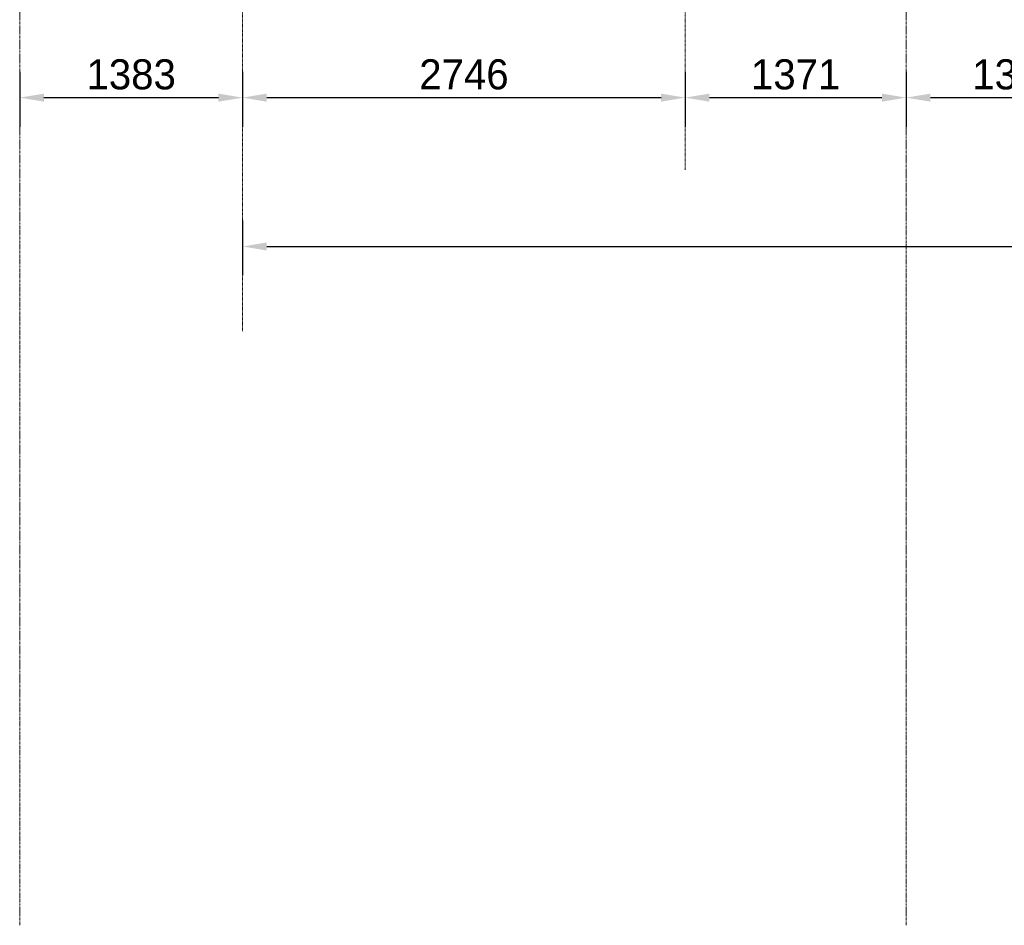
# Model space of a CAD drawing. Header units: millimetres. Extents: x 3625 to 171676, y -65096 to 217166.
# Tile 2 of 256: x 74941 to 81050, y -65096 to -59480. Entities that reach past the tile are written whole.
import ezdxf

# ---------------------------------------------------------------- set-up
doc = ezdxf.new("R2010")
doc.units = ezdxf.units.MM
doc.linetypes.add('gestippeld-fijn', pattern=[3, 1.5, -1.5])
doc.linetypes.add('stramien', pattern=[22.225, 12.7, -3.175, 3.175, -3.175])
for name, color, linetype, lineweight in [('A-ANNO-DIMS', 1, 'Continuous', 18), ('A-DETL', 5, 'Continuous', 13), ('S-GRID', 1, 'Continuous', 18)]:
    doc.layers.add(name, color=color, linetype=linetype, lineweight=lineweight)
doc.styles.add('Frutiger_3', font='txt', dxfattribs={"height": 186.571782})
doc.dimstyles.new('00_KU_2_5mm_-_pijl', dxfattribs={"dimscale": 304.8, "dimtxt": 250, "dimasz": 0.492126, "dimexe": 0.590551, "dimexo": 0.0625, "dimgap": 0.164042, "dimtad": 1, "dimdec": 0, "dimzin": 0, "dimdsep": 46, "dimtxsty": 'Frutiger_3', "dimsah": 1, "dimcen": 0.09, "dimdle": 0.590551, "dimazin": 0, "dimtfac": 1, "dimtdec": 0, "dimtix": 1, "dimtmove": 0, "dimatfit": 3, "dimfxl": 0.590551, "dimfxlon": 1, "dimtvp": 1, "dimtolj": 1, "dimtzin": 0, "dimarcsym": 2})
doc.dimstyles.new('00_KU_2_5mm_-_pijl_1', dxfattribs={"dimscale": 304.8, "dimtxt": 250, "dimasz": 0.492126, "dimexe": 0.590551, "dimexo": 0.0625, "dimgap": 0.164042, "dimtad": 1, "dimdec": 0, "dimzin": 0, "dimdsep": 46, "dimtxsty": 'Frutiger_3', "dimsah": 1, "dimcen": 0.09, "dimdle": 0.590551, "dimazin": 0, "dimtfac": 1, "dimtdec": 0, "dimtix": 1, "dimtmove": 2, "dimatfit": 3, "dimfxl": 0.590551, "dimfxlon": 1, "dimtvp": 1, "dimtolj": 1, "dimtzin": 0, "dimarcsym": 2})

# ---------------------------------------------------------------- blocks, each defined once
blk = doc.blocks.new('*D622')
at = {"layer": 'A-ANNO-DIMS', "color": 0, "lineweight": -2, "transparency": 16777216}
for p, q in [((74941.5, -59802.6), (74941.5, -60143.5)), ((76324.8, -59802.6), (76324.8, -60143.5)), ((75091.5, -59963.5), (76174.8, -59963.5))]:
    blk.add_line(p, q, dxfattribs=at)
at = {"layer": 'A-ANNO-DIMS', "color": 0, "transparency": 16777216}
for points in [[(75091.5, -59938.5), (75091.5, -59988.5), (74941.5, -59963.5)], [(76174.8, -59938.5), (76174.8, -59988.5), (76324.8, -59963.5)]]:
    blk.add_solid(points, dxfattribs=at)
at = {"layer": 'Defpoints', "color": 0, "transparency": 16777216}
for p in [(74941.5, -59783.5), (76324.8, -59783.5), (76324.8, -59963.5)]:
    blk.add_point(p, dxfattribs=at)
at = {"layer": 'A-ANNO-DIMS', "color": 0, "transparency": 16777216, "insert": (75633.1, -59820.2), "char_height": 186.57, "attachment_point": 5, "style": 'Frutiger_3'}
blk.add_mtext('\\A1;1383', dxfattribs=at)
blk = doc.blocks.new('*D623')
at = {"layer": 'A-ANNO-DIMS', "color": 0, "lineweight": -2, "transparency": 16777216}
for p, q in [((76324.8, -59802.6), (76324.8, -60143.5)), ((79070.6, -59802.6), (79070.6, -60143.5)), ((76474.8, -59963.5), (78920.6, -59963.5))]:
    blk.add_line(p, q, dxfattribs=at)
at = {"layer": 'A-ANNO-DIMS', "color": 0, "transparency": 16777216}
for points in [[(76474.8, -59938.5), (76474.8, -59988.5), (76324.8, -59963.5)], [(78920.6, -59938.5), (78920.6, -59988.5), (79070.6, -59963.5)]]:
    blk.add_solid(points, dxfattribs=at)
at = {"layer": 'Defpoints', "color": 0, "transparency": 16777216}
for p in [(76324.8, -59783.5), (79070.6, -59783.5), (79070.6, -59963.5)]:
    blk.add_point(p, dxfattribs=at)
at = {"layer": 'A-ANNO-DIMS', "color": 0, "transparency": 16777216, "insert": (77697.7, -59820.2), "char_height": 186.57, "attachment_point": 5, "style": 'Frutiger_3'}
blk.add_mtext('\\A1;2746', dxfattribs=at)
blk = doc.blocks.new('*D624')
at = {"layer": 'A-ANNO-DIMS', "color": 0, "lineweight": -2, "transparency": 16777216}
for p, q in [((79070.6, -59802.6), (79070.6, -60143.5)), ((80441.5, -59802.6), (80441.5, -60143.5)), ((79220.6, -59963.5), (80291.5, -59963.5))]:
    blk.add_line(p, q, dxfattribs=at)
at = {"layer": 'A-ANNO-DIMS', "color": 0, "transparency": 16777216}
for points in [[(79220.6, -59938.5), (79220.6, -59988.5), (79070.6, -59963.5)], [(80291.5, -59938.5), (80291.5, -59988.5), (80441.5, -59963.5)]]:
    blk.add_solid(points, dxfattribs=at)
at = {"layer": 'Defpoints', "color": 0, "transparency": 16777216}
for p in [(79070.6, -59783.5), (80441.5, -59783.5), (80441.5, -59963.5)]:
    blk.add_point(p, dxfattribs=at)
at = {"layer": 'A-ANNO-DIMS', "color": 0, "transparency": 16777216, "insert": (79756, -59820.2), "char_height": 186.57, "attachment_point": 5, "style": 'Frutiger_3'}
blk.add_mtext('\\A1;1371', dxfattribs=at)
blk = doc.blocks.new('*D625')
at = {"layer": 'A-ANNO-DIMS', "color": 0, "lineweight": -2, "transparency": 16777216}
for p, q in [((80441.5, -59802.6), (80441.5, -60143.5)), ((81816.5, -59802.6), (81816.5, -60143.5)), ((80591.5, -59963.5), (81666.5, -59963.5))]:
    blk.add_line(p, q, dxfattribs=at)
at = {"layer": 'A-ANNO-DIMS', "color": 0, "transparency": 16777216}
for points in [[(80591.5, -59938.5), (80591.5, -59988.5), (80441.5, -59963.5)], [(81666.5, -59938.5), (81666.5, -59988.5), (81816.5, -59963.5)]]:
    blk.add_solid(points, dxfattribs=at)
at = {"layer": 'Defpoints', "color": 0, "transparency": 16777216}
for p in [(80441.5, -59783.5), (81816.5, -59783.5), (81816.5, -59963.5)]:
    blk.add_point(p, dxfattribs=at)
at = {"layer": 'A-ANNO-DIMS', "color": 0, "transparency": 16777216, "insert": (81129, -59820.2), "char_height": 186.57, "attachment_point": 5, "style": 'Frutiger_3'}
blk.add_mtext('\\A1;1375', dxfattribs=at)
blk = doc.blocks.new('*D638')
at = {"layer": 'A-ANNO-DIMS', "color": 0, "lineweight": -2, "transparency": 16777216}
for p, q in [((76324.8, -60725.5), (76324.8, -61066.5)), ((103816.5, -60725.5), (103816.5, -61066.5)), ((76474.8, -60886.5), (85885.4, -60886.5)), ((103666.5, -60886.5), (90951.8, -60886.5))]:
    blk.add_line(p, q, dxfattribs=at)
at = {"layer": 'A-ANNO-DIMS', "color": 0, "transparency": 16777216}
for points in [[(76474.8, -60861.5), (76474.8, -60911.5), (76324.8, -60886.5)], [(103666.5, -60861.5), (103666.5, -60911.5), (103816.5, -60886.5)]]:
    blk.add_solid(points, dxfattribs=at)
at = {"layer": 'Defpoints', "color": 0, "transparency": 16777216}
for p in [(76324.8, -60706.5), (103816.5, -60706.5), (103816.5, -60886.5)]:
    blk.add_point(p, dxfattribs=at)
at = {"layer": 'A-ANNO-DIMS', "color": 0, "transparency": 16777216, "insert": (88418.6, -60832.2), "char_height": 186.572, "attachment_point": 5, "line_spacing_factor": 1.017696, "style": 'Frutiger_3'}
blk.add_mtext('\\A1;27492\\Pmaatvoering armaturen publiekshal', dxfattribs=at)

msp = doc.modelspace()

# ---------------------------------------------------------------- linework, layer by layer
at = {"layer": 'A-DETL', "linetype": 'gestippeld-fijn'}
for p, q in [((76324.8, -61411.4), (76324.8, -43711.4)), ((79070.6, -60411.4), (79070.6, -43711.4))]:
    msp.add_line(p, q, dxfattribs=at)
at = {"layer": 'S-GRID', "linetype": 'stramien'}
for p, q in [((74941.5, -20221.6), (74941.5, -65096)), ((80441.5, -20221.6), (80441.5, -65096))]:
    msp.add_line(p, q, dxfattribs=at)

# ---------------------------------------------------------------- dimensions: what is measured, and where the dimension line sits
at = {"layer": 'A-ANNO-DIMS'}
for base, p1, p2, override, picture, middle in [((76324.8, -59963.5), (74941.5, -59783.5), (76324.8, -59783.5), {"dimpost": '<>', "dimfxl": 1383.333333}, '*D622', (75633.1, -59820.2)), ((79070.6, -59963.5), (76324.8, -59783.5), (79070.6, -59783.5), {"dimpost": '<>', "dimfxl": 2745.833333}, '*D623', (77697.7, -59820.2)), ((80441.5, -59963.5), (79070.6, -59783.5), (80441.5, -59783.5), {"dimpost": '<>', "dimfxl": 1370.833333}, '*D624', (79756, -59820.2)), ((81816.5, -59963.5), (80441.5, -59783.5), (81816.5, -59783.5), {"dimpost": '<>', "dimfxl": 1375}, '*D625', (81129, -59820.2))]:
    dim = msp.add_linear_dim(base=base, p1=p1, p2=p2, dimstyle='00_KU_2_5mm_-_pijl', override=override, dxfattribs=at)
    dim.commit()
    dim.dimension.update_dxf_attribs({"geometry": picture, "text_midpoint": middle})
dim = msp.add_linear_dim(base=(103816.5, -60886.5), p1=(76324.8, -60706.5), p2=(103816.5, -60706.5), text='<>\\Xmaatvoering armaturen publiekshal', dimstyle='00_KU_2_5mm_-_pijl_1', override={"dimpost": '<>', "dimfxl": 27491.666667}, dxfattribs=at)
dim.commit()
dim.dimension.update_dxf_attribs({"geometry": '*D638', "text_midpoint": (88418.6, -60832.2), "dimtype": 160})

doc.saveas('drawing.dxf')
